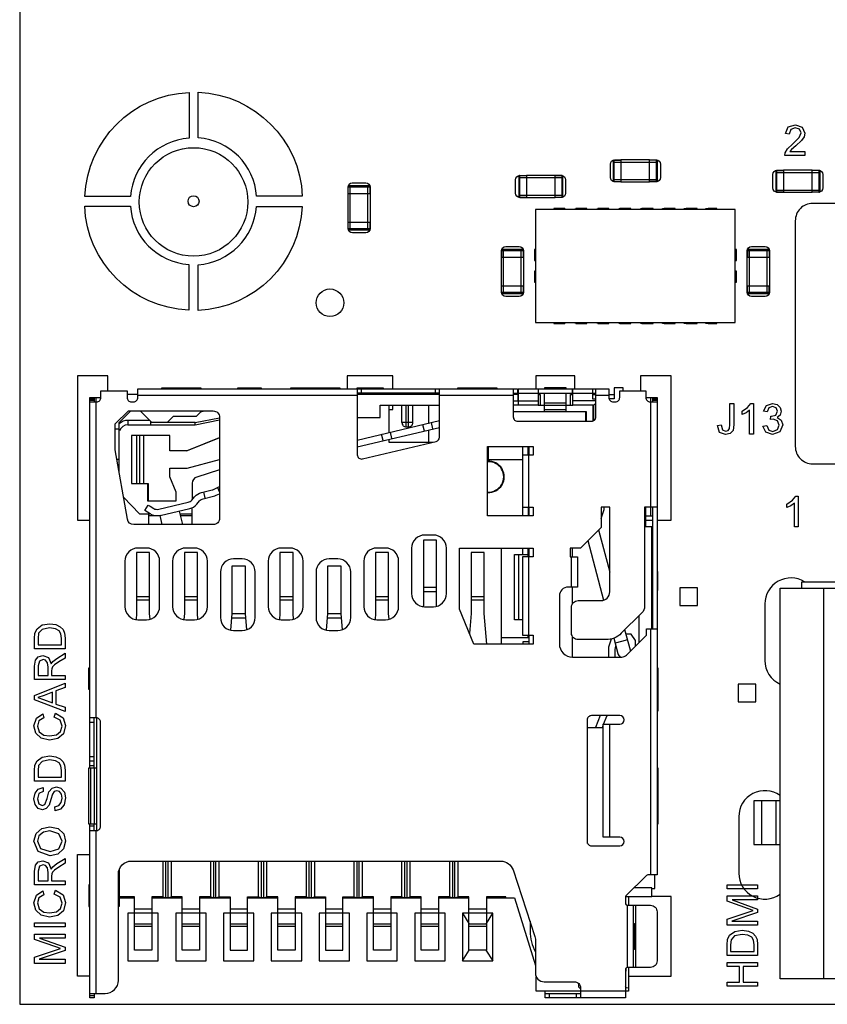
# Model space of a CAD drawing. Extents: x 11 to 146, y 7 to 201.
# Tile 18 of 27: x 37 to 55, y 113 to 136. Entities that reach past the tile are written whole.
import ezdxf

# ---------------------------------------------------------------- set-up
doc = ezdxf.new("R2010")
doc.units = 0
doc.layers.add('0_COMPONENTS', color=7, linetype='CONTINUOUS')

msp = doc.modelspace()

# ---------------------------------------------------------------- linework, layer by layer
at = {"layer": '0_COMPONENTS', "color": 8, "linetype": 'CONTINUOUS'}
for p, q in [((50.25, 132.363), (51.266, 132.363)), ((51.24, 132.409), (51.088, 132.409)), ((49.064, 132.051), (48.912, 132.051)), ((53.994, 132.123), (55.01, 132.123)), ((54.984, 132.171), (54.832, 132.171)), ((44.196, 130.8), (44.196, 131.816)), ((44.603, 130.8), (44.603, 131.816)), ((48.074, 132.003), (49.09, 132.003)), ((50.25, 131.957), (51.266, 131.957)), ((50.275, 131.911), (50.427, 131.911)), ((50.427, 131.906), (51.088, 131.906)), ((44.146, 131.638), (44.654, 131.638)), ((48.074, 131.597), (49.09, 131.597)), ((53.994, 131.717), (55.01, 131.717)), ((54.019, 131.668), (54.171, 131.668)), ((54.171, 131.666), (54.832, 131.666)), ((48.099, 131.548), (48.251, 131.548)), ((48.251, 131.546), (48.912, 131.546)), ((47.726, 129.334), (47.726, 130.35)), ((48.133, 129.334), (48.133, 130.35)), ((53.386, 129.334), (53.386, 130.35)), ((53.793, 129.334), (53.793, 130.35)), ((47.676, 130.172), (48.184, 130.172)), ((53.336, 130.172), (53.844, 130.172)), ((41.71, 127.16), (41.71, 127.14)), ((42.05, 127.14), (42.05, 127.16)), ((46.25, 127.04), (44.36, 127.04)), ((44.46, 127.04), (44.46, 127.14)), ((44.955, 127.04), (44.955, 127.01)), ((46.15, 127.14), (46.15, 127.04)), ((47.95, 127.04), (48.064, 127.04)), ((48.07, 126.76), (48.07, 127.14)), ((48.07, 127.04), (48.52, 127.04)), ((48.525, 127.04), (49.314, 127.04)), ((48.67, 126.61), (48.67, 127.04)), ((49.17, 126.61), (49.17, 127.04)), ((49.32, 127.04), (49.85, 127.04)), ((38.2, 126.911), (38.3, 126.911)), ((38.3, 126.869), (38.2, 126.869)), ((38.3, 126.94), (38.3, 126.84)), ((38.35, 119.56), (38.35, 126.94)), ((39.31, 127.01), (39.06, 127.01)), ((39.31, 126.99), (44.36, 126.99)), ((46.25, 127.01), (44.36, 127.01)), ((46.25, 126.99), (47.95, 126.99)), ((47.95, 126.86), (48.52, 126.86)), ((49.17, 126.81), (48.67, 126.81)), ((49.85, 126.86), (49.32, 126.86)), ((49.77, 127.01), (49.85, 127.01)), ((49.85, 126.805), (49.805, 126.76)), ((49.85, 126.99), (50.15, 126.99)), ((50.15, 127.01), (50.27, 127.01)), ((51.11, 126.94), (51.11, 124.21)), ((51.16, 126.84), (51.16, 126.94)), ((51.16, 126.911), (51.26, 126.911)), ((51.26, 126.869), (51.16, 126.869)), ((40.76, 126.61), (40.835, 126.63)), ((45.087, 126.76), (45.087, 126.131)), ((46.005, 126.347), (46.005, 126.76)), ((48.521, 126.76), (49.318, 126.76)), ((48.67, 126.66), (49.17, 126.66)), ((49.615, 126.61), (49.615, 126.39)), ((49.785, 126.396), (49.785, 126.76)), ((39.61, 126.31), (39.61, 126.38)), ((39.98, 126.36), (39.63, 126.36)), ((40.625, 126.36), (41.191, 126.473)), ((44.36, 125.959), (46.25, 126.405)), ((46.056, 126.36), (46.09, 126.214)), ((38.88, 126.21), (38.79, 126.21)), ((44.36, 125.804), (46.25, 126.251)), ((45.114, 126.137), (45.149, 125.991)), ((45.861, 126.314), (45.895, 126.168)), ((46.005, 125.91), (46.005, 126.193)), ((39.28, 126.06), (39.28, 124.96)), ((39.345, 126.06), (39.345, 124.96)), ((39.446, 124.96), (39.446, 126.06)), ((40.43, 125.71), (41.19, 126.015)), ((44.954, 125.945), (44.92, 126.091)), ((46.055, 125.898), (46.055, 125.91)), ((48.17, 125.61), (48.17, 125.81)), ((48.29, 125.61), (48.29, 125.81)), ((48.315, 125.61), (48.315, 125.81)), ((38.88, 125.51), (38.828, 125.51)), ((48.31, 124.41), (48.31, 125.61)), ((40.858, 124.617), (40.824, 124.763)), ((41.139, 124.863), (41.19, 124.758)), ((40.26, 124.322), (40.334, 124.01)), ((40.56, 124.01), (40.56, 124.399)), ((48.17, 124.21), (48.17, 124.41)), ((48.29, 124.41), (48.29, 124.21)), ((48.315, 124.21), (48.315, 124.41)), ((51, 123.96), (51, 124.41)), ((51.16, 121.61), (51.16, 124.41)), ((39.56, 124.01), (39.56, 124.26)), ((39.822, 124.21), (39.56, 124.21)), ((40.275, 124.26), (40.56, 124.26)), ((40.56, 124.21), (40.287, 124.21)), ((49.913, 123.889), (50.17, 122.917)), ((49.667, 123.643), (50.03, 122.269)), ((47.68, 121.26), (47.68, 123.47)), ((48.17, 123.32), (48.17, 123.47)), ((48.29, 123.27), (48.29, 123.47)), ((48.315, 123.27), (48.315, 123.47)), ((49.315, 123.27), (49.315, 123.47)), ((48.08, 121.82), (48.08, 123.32)), ((48.31, 121.46), (48.31, 123.27)), ((49.28, 123.27), (49.28, 122.57)), ((51.14, 122.93), (51.16, 122.93)), ((46.18, 122.558), (45.88, 122.558)), ((49.315, 122.192), (49.315, 122.57)), ((51.14, 122.49), (51.16, 122.49)), ((55.09, 122.544), (55.09, 113.544)), ((39.58, 122.346), (39.28, 122.346)), ((39.58, 122.269), (39.28, 122.269)), ((40.68, 122.346), (40.38, 122.346)), ((40.68, 122.269), (40.38, 122.269)), ((42.88, 122.346), (42.58, 122.346)), ((42.88, 122.269), (42.58, 122.269)), ((45.08, 122.346), (44.78, 122.346)), ((45.08, 122.269), (44.78, 122.269)), ((46.18, 122.459), (45.88, 122.459)), ((47.28, 122.346), (46.98, 122.346)), ((47.28, 122.269), (46.98, 122.269)), ((41.471, 121.864), (41.788, 121.864)), ((41.48, 121.96), (41.779, 121.96)), ((43.671, 121.864), (43.988, 121.864)), ((43.68, 121.96), (43.979, 121.96)), ((50.84, 121.91), (50.84, 121.29)), ((51.11, 121.61), (51.11, 115.94)), ((47.68, 121.41), (48.315, 121.41)), ((48.29, 121.41), (48.29, 121.46)), ((48.315, 121.26), (48.315, 121.46)), ((49.315, 120.96), (49.315, 121.427)), ((38.3, 118.41), (38.3, 119.56)), ((38.36, 119.56), (38.36, 116.96)), ((49.946, 119.61), (49.84, 119.336)), ((50.03, 119.41), (50.107, 119.61)), ((38.2, 119.46), (38.3, 119.46)), ((49.65, 119.336), (50.02, 119.336)), ((49.66, 116.667), (49.66, 119.336)), ((50.001, 119.336), (50.02, 119.384)), ((50.17, 116.81), (50.17, 119.41)), ((38.3, 118.659), (38.2, 118.659)), ((38.3, 118.559), (38.2, 118.559)), ((38.2, 118.46), (38.3, 118.46)), ((38.23, 117.11), (38.23, 118.41)), ((38.31, 117.11), (38.31, 118.41)), ((49.66, 118.017), (49.65, 118.017)), ((49.65, 117.517), (49.66, 117.517)), ((53.665, 117.644), (53.665, 116.644)), ((54.002, 116.644), (54.002, 117.644)), ((38.3, 117.06), (38.2, 117.06)), ((38.3, 116.96), (38.3, 117.11)), ((38.35, 113.21), (38.35, 116.96)), ((49.66, 116.84), (49.65, 116.84)), ((38.88, 115.423), (38.898, 115.41)), ((38.88, 115.41), (39.23, 115.41)), ((39.203, 115.41), (39.23, 115.419)), ((39.63, 115.419), (39.656, 115.41)), ((39.63, 115.41), (40.33, 115.41)), ((40.303, 115.41), (40.33, 115.419)), ((40.73, 115.419), (40.756, 115.41)), ((40.73, 115.41), (41.43, 115.41)), ((41.403, 115.41), (41.43, 115.419)), ((41.83, 115.419), (41.856, 115.41)), ((41.83, 115.41), (42.53, 115.41)), ((42.503, 115.41), (42.53, 115.419)), ((42.93, 115.419), (42.956, 115.41)), ((42.93, 115.41), (43.63, 115.41)), ((43.603, 115.41), (43.63, 115.419)), ((44.03, 115.419), (44.056, 115.41)), ((44.03, 115.41), (44.73, 115.41)), ((44.703, 115.41), (44.73, 115.419)), ((45.13, 115.419), (45.156, 115.41)), ((45.13, 115.41), (45.83, 115.41)), ((45.803, 115.41), (45.83, 115.419)), ((46.23, 115.419), (46.256, 115.41)), ((46.23, 115.41), (46.93, 115.41)), ((46.903, 115.41), (46.93, 115.419)), ((47.33, 115.419), (47.356, 115.41)), ((47.78, 115.432), (47.71, 115.41)), ((50.534, 115.44), (51.14, 115.44)), ((50.57, 115.241), (50.57, 113.809)), ((50.6, 115.44), (50.6, 115.24)), ((50.72, 113.81), (50.72, 115.24)), ((50.77, 113.81), (50.77, 115.24)), ((39.63, 115.153), (39.23, 115.153)), ((39.23, 115.066), (39.63, 115.066)), ((40.73, 115.153), (40.33, 115.153)), ((40.33, 115.066), (40.73, 115.066)), ((41.83, 115.153), (41.43, 115.153)), ((41.43, 115.066), (41.83, 115.066)), ((42.93, 115.153), (42.53, 115.153)), ((42.53, 115.066), (42.93, 115.066)), ((44.03, 115.153), (43.63, 115.153)), ((43.63, 115.066), (44.03, 115.066)), ((45.13, 115.153), (44.73, 115.153)), ((44.73, 115.066), (45.13, 115.066)), ((46.23, 115.153), (45.83, 115.153)), ((45.83, 115.066), (46.23, 115.066)), ((47.33, 115.153), (46.93, 115.153)), ((46.93, 115.066), (47.33, 115.066)), ((39.63, 114.804), (39.23, 114.804)), ((40.73, 114.804), (40.33, 114.804)), ((41.83, 114.804), (41.43, 114.804)), ((42.93, 114.804), (42.53, 114.804)), ((44.03, 114.804), (43.63, 114.804)), ((45.13, 114.804), (44.73, 114.804)), ((46.23, 114.804), (45.83, 114.804)), ((47.33, 114.804), (46.93, 114.804)), ((39.23, 114.76), (39.63, 114.76)), ((40.33, 114.76), (40.73, 114.76)), ((41.43, 114.76), (41.83, 114.76)), ((42.53, 114.76), (42.93, 114.76)), ((43.63, 114.76), (44.03, 114.76)), ((44.73, 114.76), (45.13, 114.76)), ((45.83, 114.76), (46.23, 114.76)), ((46.93, 114.76), (47.33, 114.76)), ((48.68, 113.21), (49.5, 113.21)), ((48.78, 113.11), (48.78, 113.21)), ((49.4, 113.21), (49.4, 113.11)), ((50.549, 113.347), (50.6, 113.341)), ((38.2, 113.16), (38.3, 113.16))]:
    msp.add_line(p, q, dxfattribs=at)
at = {"layer": '0_COMPONENTS', "color": 51, "linetype": 'CONTINUOUS'}
for p, q in [((49.385, 131.27), (49.385, 131.295)), ((49.885, 131.27), (49.885, 131.295)), ((49.385, 128.645), (49.385, 128.67)), ((49.885, 128.645), (49.885, 128.67))]:
    msp.add_line(p, q, dxfattribs=at)
at = {"layer": '0_COMPONENTS', "color": 4, "linetype": 'CONTINUOUS'}
for p, q in [((45.18, 127.01), (45.18, 127.04)), ((51, 124.11), (51.16, 124.11)), ((47.33, 114.824), (47.48, 115.06)), ((46.78, 113.96), (46.936, 114.206))]:
    msp.add_line(p, q, dxfattribs=at)
at = {"layer": '0_COMPONENTS', "color": 8, "linetype": 'CONTINUOUS'}
for points in [[(121.59, 112.96), (121.59, 166.96), (36.59, 166.96), (36.59, 112.96)], [(53.06, 131.27), (48.46, 131.27), (48.46, 128.67), (53.06, 128.67)], [(47.36, 125.81), (48.41, 125.81), (48.41, 125.61), (48.16, 125.61), (48.16, 124.41), (48.41, 124.41), (48.41, 124.21), (47.36, 124.21)], [(46.71, 123.47), (48.41, 123.47), (48.41, 123.27), (48.16, 123.27), (48.16, 121.46), (48.41, 121.46), (48.41, 121.26), (47.043, 121.26), (46.71, 122.06)], [(52.193, 122.553), (51.786, 122.553), (51.786, 122.147), (52.193, 122.147)], [(53.533, 120.333), (53.126, 120.333), (53.126, 119.927), (53.533, 119.927)]]:
    msp.add_lwpolyline(points, close=True, dxfattribs=at)
at = {"layer": '0_COMPONENTS', "color": 51, "linetype": 'CONTINUOUS'}
for points in [[(40.486, 132.913, 0.373106), (39.142, 131.57), (38.091, 131.57, -0.390284), (40.486, 133.965)], [(42.043, 131.574, 0.373106), (40.7, 132.917), (40.7, 133.969, -0.390284), (43.094, 131.574)], [(39.136, 131.346, 0.373106), (40.48, 130.003), (40.48, 128.951, -0.390284), (38.085, 131.346)], [(40.694, 129.997, 0.373106), (42.037, 131.34), (43.088, 131.34, -0.390284), (40.694, 128.945)]]:
    msp.add_lwpolyline(points, format="xyb", close=True, dxfattribs=at)
for points in [[(54.28, 133.172), (54.442, 133.223), (54.6, 133.168), (54.659, 133.027), (54.642, 132.947), (54.587, 132.861), (54.455, 132.738), (54.353, 132.649), (54.315, 132.602), (54.659, 132.602), (54.659, 132.517), (54.2, 132.517), (54.208, 132.576), (54.263, 132.67), (54.374, 132.776), (54.532, 132.93), (54.574, 133.032), (54.536, 133.117), (54.438, 133.151), (54.336, 133.113), (54.297, 133.006), (54.212, 133.019)], [(52.833, 126.165), (52.892, 126.182), (52.926, 126.224), (52.935, 126.314), (52.935, 126.799), (53.028, 126.799), (53.028, 126.318), (53.007, 126.182), (52.943, 126.11), (52.837, 126.084), (52.696, 126.135), (52.65, 126.293), (52.735, 126.305), (52.765, 126.195)], [(53.309, 126.586), (53.216, 126.544), (53.216, 126.624), (53.343, 126.71), (53.42, 126.803), (53.475, 126.803), (53.475, 126.097), (53.39, 126.097), (53.39, 126.646)], [(53.777, 126.756), (53.913, 126.803), (54.02, 126.778), (54.092, 126.71), (54.118, 126.62), (54.092, 126.535), (54.02, 126.475), (54.118, 126.416), (54.156, 126.305), (54.088, 126.148), (53.918, 126.084), (53.765, 126.139), (53.696, 126.28), (53.782, 126.293), (53.833, 126.186), (53.922, 126.156), (54.028, 126.199), (54.071, 126.301), (54.033, 126.399), (53.931, 126.437), (53.867, 126.429), (53.879, 126.505), (53.892, 126.505), (53.99, 126.531), (54.033, 126.62), (53.999, 126.701), (53.918, 126.731), (53.833, 126.701), (53.79, 126.607), (53.705, 126.62)], [(54.34, 124.446), (54.246, 124.404), (54.246, 124.484), (54.374, 124.57), (54.45, 124.663), (54.506, 124.663), (54.506, 123.957), (54.421, 123.957), (54.421, 124.506)], [(36.99, 121.613), (37.109, 121.698), (37.28, 121.724), (37.42, 121.707), (37.522, 121.656), (37.586, 121.592), (37.62, 121.511), (37.633, 121.396), (37.633, 121.145), (36.931, 121.145), (36.931, 121.388), (36.939, 121.511)], [(37.275, 121.63), (37.105, 121.596), (37.024, 121.507), (37.011, 121.388), (37.011, 121.239), (37.552, 121.239), (37.552, 121.388), (37.539, 121.498), (37.501, 121.562), (37.411, 121.613)], [(37.633, 120.937), (37.488, 120.847), (37.39, 120.779), (37.343, 120.732), (37.326, 120.69), (37.322, 120.639), (37.322, 120.532), (37.633, 120.532), (37.633, 120.439), (36.931, 120.439), (36.931, 120.749), (36.952, 120.89), (37.016, 120.966), (37.122, 120.996), (37.25, 120.949), (37.314, 120.8), (37.352, 120.856), (37.441, 120.928), (37.633, 121.047)], [(37.126, 120.903), (37.045, 120.868), (37.011, 120.754), (37.011, 120.532), (37.241, 120.532), (37.241, 120.728), (37.228, 120.83), (37.186, 120.885)], [(37.633, 120.256), (37.42, 120.179), (37.42, 119.877), (37.633, 119.805), (37.633, 119.707), (36.931, 119.975), (36.931, 120.073), (37.633, 120.354)], [(37.152, 120.073), (37.003, 120.026), (37.139, 119.979), (37.343, 119.907), (37.343, 120.149)], [(37.143, 119.558), (37.033, 119.49), (36.999, 119.371), (37.037, 119.239), (37.143, 119.162), (37.275, 119.141), (37.433, 119.166), (37.531, 119.247), (37.565, 119.366), (37.522, 119.502), (37.386, 119.575), (37.411, 119.668), (37.586, 119.562), (37.646, 119.379), (37.599, 119.192), (37.467, 119.085), (37.275, 119.047), (37.084, 119.09), (36.96, 119.209), (36.918, 119.375), (36.973, 119.554), (37.122, 119.651)], [(36.99, 118.571), (37.109, 118.656), (37.28, 118.681), (37.42, 118.664), (37.522, 118.613), (37.586, 118.549), (37.62, 118.468), (37.633, 118.354), (37.633, 118.102), (36.931, 118.102), (36.931, 118.345), (36.939, 118.468)], [(37.275, 118.588), (37.105, 118.554), (37.024, 118.464), (37.011, 118.345), (37.011, 118.196), (37.552, 118.196), (37.552, 118.345), (37.539, 118.456), (37.501, 118.519), (37.411, 118.571)], [(37.445, 117.877), (37.386, 117.86), (37.343, 117.8), (37.309, 117.677), (37.267, 117.545), (37.199, 117.468), (37.114, 117.443), (37.011, 117.473), (36.943, 117.562), (36.918, 117.69), (36.943, 117.826), (37.016, 117.919), (37.126, 117.954), (37.131, 117.86), (37.033, 117.813), (36.999, 117.694), (37.028, 117.575), (37.105, 117.536), (37.169, 117.562), (37.22, 117.698), (37.263, 117.851), (37.335, 117.941), (37.437, 117.971), (37.539, 117.941), (37.62, 117.847), (37.646, 117.715), (37.616, 117.553), (37.531, 117.456), (37.403, 117.417), (37.399, 117.507), (37.488, 117.536), (37.543, 117.605), (37.565, 117.707), (37.548, 117.8), (37.505, 117.86)], [(36.965, 116.894), (37.097, 117.009), (37.284, 117.051), (37.475, 117.009), (37.603, 116.885), (37.646, 116.719), (37.599, 116.541), (37.467, 116.422), (37.292, 116.383), (37.016, 116.477), (36.918, 116.719)], [(37.292, 116.477), (37.492, 116.545), (37.565, 116.715), (37.492, 116.89), (37.284, 116.958), (37.135, 116.928), (37.033, 116.843), (36.999, 116.719), (37.067, 116.549)], [(37.633, 116.209), (37.488, 116.119), (37.39, 116.051), (37.343, 116.005), (37.326, 115.962), (37.322, 115.911), (37.322, 115.805), (37.633, 115.805), (37.633, 115.711), (36.931, 115.711), (36.931, 116.022), (36.952, 116.162), (37.016, 116.239), (37.122, 116.268), (37.25, 116.222), (37.314, 116.073), (37.352, 116.128), (37.441, 116.2), (37.633, 116.319)], [(37.126, 116.175), (37.045, 116.141), (37.011, 116.026), (37.011, 115.805), (37.241, 115.805), (37.241, 116), (37.228, 116.102), (37.186, 116.158)], [(52.871, 115.712), (53.573, 115.712), (53.573, 115.618), (52.871, 115.618)], [(37.143, 115.481), (37.033, 115.413), (36.999, 115.294), (37.037, 115.162), (37.143, 115.085), (37.275, 115.064), (37.433, 115.09), (37.531, 115.17), (37.565, 115.29), (37.522, 115.426), (37.386, 115.498), (37.411, 115.592), (37.586, 115.485), (37.646, 115.302), (37.599, 115.115), (37.467, 115.009), (37.275, 114.97), (37.084, 115.013), (36.96, 115.132), (36.918, 115.298), (36.973, 115.477), (37.122, 115.575)], [(52.871, 114.924), (53.471, 115.124), (53.36, 115.163), (52.871, 115.333), (52.871, 115.456), (53.573, 115.456), (53.573, 115.363), (52.985, 115.363), (53.573, 115.154), (53.573, 115.078), (52.977, 114.873), (53.573, 114.873), (53.573, 114.78), (52.871, 114.78)], [(36.931, 114.834), (37.633, 114.834), (37.633, 114.741), (36.931, 114.741)], [(36.931, 114.047), (37.531, 114.247), (37.42, 114.285), (36.931, 114.456), (36.931, 114.579), (37.633, 114.579), (37.633, 114.485), (37.045, 114.485), (37.633, 114.277), (37.633, 114.2), (37.037, 113.996), (37.633, 113.996), (37.633, 113.902), (36.931, 113.902)], [(52.93, 114.554), (53.049, 114.639), (53.22, 114.665), (53.36, 114.648), (53.462, 114.597), (53.526, 114.533), (53.56, 114.452), (53.573, 114.337), (53.573, 114.086), (52.871, 114.086), (52.871, 114.329), (52.879, 114.452)], [(53.045, 114.537), (52.964, 114.448), (52.951, 114.329), (52.951, 114.18), (53.492, 114.18), (53.492, 114.329), (53.479, 114.439), (53.441, 114.503), (53.351, 114.554), (53.215, 114.571)], [(52.871, 113.924), (53.573, 113.924), (53.573, 113.831), (53.241, 113.831), (53.241, 113.473), (53.573, 113.473), (53.573, 113.38), (52.871, 113.38), (52.871, 113.473), (53.16, 113.473), (53.16, 113.831), (52.871, 113.831)]]:
    msp.add_lwpolyline(points, close=True, dxfattribs=at)
for points in [[(51.088, 132.414), (51.235, 132.414, -0.413456), (51.335, 132.314), (51.335, 132.006, -0.413758), (51.235, 131.906), (51.088, 131.906), (51.088, 132.414), (50.427, 132.414), (50.427, 131.906), (50.284, 131.906, -0.413592), (50.184, 132.006), (50.184, 132.314, -0.413723), (50.284, 132.414), (50.427, 132.414)], [(48.912, 132.054), (49.055, 132.054, -0.413592), (49.155, 131.954), (49.155, 131.646, -0.413723), (49.055, 131.546), (48.912, 131.546), (48.912, 132.054), (48.251, 132.054), (48.251, 131.546), (48.104, 131.546, -0.413456), (48.004, 131.646), (48.004, 131.954, -0.413758), (48.104, 132.054), (48.251, 132.054)], [(54.832, 132.174), (54.975, 132.174, -0.413592), (55.075, 132.074), (55.075, 131.766, -0.413723), (54.975, 131.666), (54.832, 131.666), (54.832, 132.174), (54.171, 132.174), (54.171, 131.666), (54.024, 131.666, -0.413456), (53.924, 131.766), (53.924, 132.074, -0.413758), (54.024, 132.174), (54.171, 132.174)], [(44.146, 130.978), (44.654, 130.978), (44.654, 130.834, -0.413592), (44.554, 130.734), (44.246, 130.734, -0.413723), (44.146, 130.834), (44.146, 131.786, -0.413456), (44.245, 131.885), (44.554, 131.885, -0.413758), (44.654, 131.785), (44.654, 130.978)], [(47.676, 129.512), (48.184, 129.512), (48.184, 129.364, -0.413456), (48.084, 129.264), (47.775, 129.264, -0.413758), (47.676, 129.364), (47.676, 130.316, -0.413592), (47.775, 130.415), (48.084, 130.415, -0.413723), (48.184, 130.316), (48.184, 129.512)], [(53.336, 129.512), (53.844, 129.512), (53.844, 129.364, -0.413456), (53.744, 129.264), (53.435, 129.264, -0.413758), (53.336, 129.364), (53.336, 130.316, -0.413592), (53.435, 130.415), (53.744, 130.415, -0.413723), (53.844, 130.316), (53.844, 129.512)], [(54.653, 122.694, 0.586087), (53.74, 122.182), (53.74, 120.882, 0.293233), (54.089, 120.337)], [(54.09, 117.77, 0.610965), (53.14, 117.282), (53.14, 115.982, 0.610965), (54.09, 115.495)]]:
    msp.add_lwpolyline(points, format="xyb", dxfattribs=at)
at = {"layer": '0_COMPONENTS', "color": 8, "linetype": 'CONTINUOUS'}
for points in [[(50.275, 132.409, 0.414214), (50.25, 132.383), (50.25, 131.936, 0.414214), (50.275, 131.911), (50.275, 132.409), (50.427, 132.409)], [(51.24, 131.911, 0.414214), (51.266, 131.936), (51.266, 132.383, 0.414214), (51.24, 132.409), (51.24, 131.911), (51.088, 131.911)], [(48.099, 132.051, 0.414214), (48.074, 132.026), (48.074, 131.574, 0.414214), (48.099, 131.548), (48.099, 132.051), (48.251, 132.051)], [(49.064, 131.548, 0.414214), (49.09, 131.574), (49.09, 132.026, 0.414214), (49.064, 132.051), (49.064, 131.548), (48.912, 131.548)], [(54.019, 132.171, 0.414214), (53.994, 132.146), (53.994, 131.694, 0.414214), (54.019, 131.668), (54.019, 132.171), (54.171, 132.171)], [(54.984, 131.668, 0.414214), (55.01, 131.694), (55.01, 132.146, 0.414214), (54.984, 132.171), (54.984, 131.668), (54.832, 131.668)], [(44.648, 131.791, 0.414214), (44.623, 131.816), (44.176, 131.816, 0.414214), (44.151, 131.791)], [(56.74, 130.31), (56.74, 131.41), (54.84, 131.41, 0.414214), (54.44, 131.01), (54.44, 125.81, 0.414214), (54.84, 125.41), (56.74, 125.41), (56.74, 126.53)], [(44.151, 130.825, 0.414214), (44.176, 130.8), (44.623, 130.8, 0.414214), (44.648, 130.825)], [(48.178, 130.325, 0.414214), (48.153, 130.35), (47.706, 130.35, 0.414214), (47.681, 130.325), (47.681, 130.172)], [(53.838, 130.325, 0.414214), (53.813, 130.35), (53.366, 130.35, 0.414214), (53.341, 130.325), (53.341, 130.172)], [(47.681, 129.359, 0.414214), (47.706, 129.334), (48.153, 129.334, 0.414214), (48.178, 129.359)], [(53.341, 129.359, 0.414214), (53.366, 129.334), (53.813, 129.334, 0.414214), (53.838, 129.359), (53.838, 129.512)], [(38.2, 126.84), (38.36, 126.84, 0.414214), (38.46, 126.94), (38.46, 127.09), (39.06, 127.09), (39.06, 126.94, 0.414214), (39.16, 126.84), (39.21, 126.84, 0.414214), (39.31, 126.94), (39.31, 127.14), (48.05, 127.14), (48.05, 127.04)], [(44.36, 127.14), (44.36, 125.62, 0.484496), (44.483, 125.523), (46.173, 125.926, 0.347259), (46.25, 126.023), (46.25, 127.14)], [(47.95, 127.14), (47.95, 126.49, 0.414214), (48.05, 126.39), (49.75, 126.39, 0.414214), (49.85, 126.49), (49.85, 127.14)], [(48.064, 127.01), (48.064, 127.14), (50.15, 127.14), (50.15, 126.94, 0.414214), (50.25, 126.84), (50.3, 126.84, 0.414214), (50.4, 126.94), (50.4, 127.09), (51, 127.09), (51, 126.94, 0.414214), (51.1, 126.84), (51.26, 126.84)], [(38.2, 118.41), (38.2, 126.94), (38.45, 126.94, -0.016717), (38.46, 126.94)], [(51, 126.94, -0.016717), (51.01, 126.94), (51.26, 126.94), (51.26, 115.94), (51.05, 115.94, 0.198912), (51.015, 115.925), (50.544, 115.455, 0.198912), (50.53, 115.419), (50.53, 115.29, 0.414214), (50.58, 115.24), (51.11, 115.24, -0.414214), (51.26, 115.09), (51.26, 113.96, -0.414214), (51.11, 113.81), (50.58, 113.81, 0.414214), (50.53, 113.76), (50.53, 113.11), (48.68, 113.11), (48.68, 113.26)], [(45.387, 126.36, 0.414214), (45.487, 126.26), (45.487, 126.76)], [(45.537, 126.26, 0.414214), (45.637, 126.36), (45.637, 126.76)], [(41.19, 125.274), (40.664, 125.107, 0.326536), (40.56, 124.964), (40.56, 124.587)], [(39.822, 124.218, -0.198912), (39.596, 124.255), (39.468, 124.334), (39.546, 124.46), (39.589, 124.435), (39.675, 124.383, 0.198912), (39.788, 124.364), (40.469, 124.525, 0.162278), (40.55, 124.575), (40.614, 124.652, -0.162278), (40.775, 124.752), (41.019, 124.809, 0.053846), (41.049, 124.82), (41.19, 124.887)], [(39.872, 124.01), (39.822, 124.218), (40.504, 124.379, 0.162278), (40.665, 124.479), (40.729, 124.556, -0.162278), (40.81, 124.606), (41.053, 124.663, 0.053846), (41.114, 124.685), (41.19, 124.721)], [(51.26, 124.41), (50.97, 124.41), (50.97, 122.123, -0.198912), (50.911, 121.981), (50.436, 121.506, -0.198912), (50.082, 121.36), (49.44, 121.36, -0.414214), (49.29, 121.51), (49.29, 122.11, -0.414214), (49.44, 122.26), (49.97, 122.26, 0.414214), (50.17, 122.46), (50.17, 124.41), (49.97, 124.41), (49.97, 123.946), (49.494, 123.47), (49.26, 123.47), (49.26, 123.27), (49.43, 123.27), (49.43, 122.57), (49.21, 122.57, 0.414214), (49.01, 122.37), (49.01, 121.26, 0.414214), (49.31, 120.96), (50.447, 120.96, 0.198912), (50.553, 121.004), (51.015, 121.465), (51.015, 121.61), (51.26, 121.61)], [(50.999, 124.21, 0.01679), (51.01, 124.21), (51.16, 124.21)], [(50.648, 121.099, 0.035105), (50.644, 121.119), (50.52, 121.59)], [(50.262, 121.394), (50.354, 121.043, 0.172013), (50.411, 120.96)], [(50.309, 121.214, 0.12964), (50.29, 121.14), (50.29, 120.96)], [(38.2, 116.96), (38.35, 116.96, 0.414214), (38.45, 117.06), (38.45, 119.46, 0.414214), (38.35, 119.56), (38.2, 119.56)], [(38.2, 113.21), (38.56, 113.21, 0.414214), (38.86, 113.51), (38.86, 115.96, -0.414214), (39.16, 116.26), (47.66, 116.26, -0.323628), (47.944, 116.054), (48.449, 114.524, -0.079878), (48.46, 114.461), (48.46, 113.68, 0.414214), (48.66, 113.48), (49.35, 113.48, -0.414214), (49.5, 113.33), (49.5, 113.11)], [(48.335, 114.872), (48.335, 114.649, 0.126798), (48.459, 114.166)]]:
    msp.add_lwpolyline(points, format="xyb", dxfattribs=at)
for points in [[(44.151, 131.638), (44.151, 131.791), (44.648, 131.791), (44.648, 131.638)], [(49.135, 131.295), (49.134, 131.27), (49.134, 131.295), (48.885, 131.295), (48.885, 131.27)], [(49.642, 131.27), (49.642, 131.295), (49.388, 131.295), (49.388, 131.27)], [(50.15, 131.27), (50.15, 131.295), (49.896, 131.295), (49.896, 131.27)], [(50.658, 131.27), (50.658, 131.295), (50.404, 131.295), (50.404, 131.27)], [(51.166, 131.27), (51.166, 131.295), (50.912, 131.295), (50.912, 131.27)], [(51.674, 131.27), (51.674, 131.295), (51.42, 131.295), (51.42, 131.27)], [(52.182, 131.27), (52.182, 131.295), (51.928, 131.295), (51.928, 131.27)], [(52.635, 131.27), (52.635, 131.295), (52.436, 131.295), (52.436, 131.27)], [(44.648, 130.978), (44.648, 130.825), (44.151, 130.825), (44.151, 130.978)], [(47.681, 130.325), (48.178, 130.325), (48.178, 130.172)], [(48.46, 130.345), (48.435, 130.345), (48.435, 130.095), (48.46, 130.095)], [(53.06, 130.095), (53.085, 130.095), (53.085, 130.345), (53.06, 130.345)], [(53.341, 130.325), (53.838, 130.325), (53.838, 130.172)], [(48.46, 129.845), (48.435, 129.845), (48.435, 129.595), (48.46, 129.595)], [(53.06, 129.595), (53.085, 129.595), (53.085, 129.845), (53.06, 129.845)], [(48.178, 129.512), (48.178, 129.359), (47.681, 129.359), (47.681, 129.512)], [(53.838, 129.359), (53.341, 129.359), (53.341, 129.512)], [(48.885, 128.67), (48.885, 128.645), (49.134, 128.645), (49.134, 128.67), (49.135, 128.645)], [(49.388, 128.67), (49.388, 128.645), (49.642, 128.645), (49.642, 128.67)], [(49.896, 128.67), (49.896, 128.645), (50.15, 128.645), (50.15, 128.67)], [(50.404, 128.645), (50.658, 128.645), (50.658, 128.67)], [(50.912, 128.645), (51.166, 128.645), (51.166, 128.67)], [(51.42, 128.645), (51.674, 128.645), (51.674, 128.67)], [(51.928, 128.645), (52.182, 128.645), (52.182, 128.67)], [(52.436, 128.645), (52.635, 128.645), (52.635, 128.67)], [(39.86, 127.14), (39.86, 127.16), (40.76, 127.16), (40.76, 127.14)], [(41.61, 127.14), (41.61, 127.16), (42.15, 127.16), (42.15, 127.14)], [(42.83, 127.14), (42.83, 127.16), (43.955, 127.16), (43.955, 127.14)], [(44.355, 127.14), (44.355, 127.16), (44.955, 127.16), (44.955, 127.14)], [(46.67, 127.14), (46.67, 127.16), (47.57, 127.16), (47.57, 127.14)], [(48.52, 127.14), (48.52, 126.76), (47.95, 126.76)], [(48.525, 127.14), (48.525, 127.01), (48.57, 127.01), (48.57, 126.76)], [(49.17, 127.14), (49.17, 127.16), (48.67, 127.16), (48.67, 127.14)], [(49.27, 126.76), (49.27, 126.86), (49.27, 127.01), (49.314, 127.01), (49.314, 127.14)], [(49.805, 126.407), (49.805, 126.76), (49.32, 126.76), (49.32, 127.14)], [(49.77, 127.14), (49.77, 126.91), (49.85, 126.91)], [(50.48, 127.09), (50.48, 127.16), (50.27, 127.16), (50.27, 126.91), (50.154, 126.91)], [(48.062, 126.86), (48.062, 127.01), (47.95, 127.01)], [(38.88, 125.214), (38.88, 126.36), (39.15, 126.63)], [(39.36, 126.63), (39.63, 126.36), (39.61, 126.36)], [(40.63, 126.31), (40.625, 126.36), (39.98, 126.36), (40.13, 126.51), (40.66, 126.51), (40.76, 126.61), (40.76, 126.63)], [(44.36, 126.48), (44.887, 126.48), (44.887, 126.76), (46.25, 126.76)], [(45.637, 126.36), (45.387, 126.36), (45.387, 126.76)], [(45.487, 126.26), (45.537, 126.26), (45.537, 126.76)], [(49.635, 126.39), (49.635, 126.61), (47.95, 126.61)], [(39.58, 126.41), (39.08, 126.41), (39.08, 126.31), (40.63, 126.31), (41.19, 126.422)], [(41.19, 126.01), (40.443, 125.71), (40.044, 125.71), (40.044, 126.06), (39.165, 126.06), (39.165, 124.96), (39.546, 124.96), (39.546, 124.56)], [(45.087, 125.976), (45.087, 125.91), (46.107, 125.91)], [(47.37, 125.81), (47.37, 125.51), (48.16, 125.51)], [(39.533, 124.96), (39.533, 124.56), (40.194, 124.56), (40.194, 124.76), (40.044, 125.11), (40.044, 125.31), (40.443, 125.31), (41.19, 125.51)], [(38.979, 124.646), (39.345, 124.26), (39.588, 124.26)], [(49.97, 124.15), (50.04, 124.36), (50.04, 124.41)], [(51.14, 121.61), (51.14, 123.96), (50.986, 123.96), (50.986, 124.41)], [(46.181, 122.129), (46.18, 122.15), (46.18, 123.65), (45.88, 123.65), (45.88, 122.15), (45.878, 122.122)], [(39.59, 121.831), (39.58, 121.96), (39.58, 123.37), (39.28, 123.37), (39.28, 121.96), (39.268, 121.823)], [(40.69, 121.831), (40.68, 121.96), (40.68, 123.37), (40.38, 123.37), (40.38, 121.96), (40.368, 121.823)], [(42.89, 121.831), (42.88, 121.96), (42.88, 123.37), (42.58, 123.37), (42.58, 121.96), (42.568, 121.823)], [(45.09, 121.831), (45.08, 121.96), (45.08, 123.37), (44.78, 123.37), (44.78, 121.96), (44.768, 121.823)], [(47.339, 121.26), (47.28, 121.96), (47.28, 123.37), (46.98, 123.37), (46.98, 121.96), (46.941, 121.504)], [(48.16, 121.82), (47.98, 121.82), (47.98, 123.32), (48.315, 123.32)], [(41.447, 121.577), (41.48, 121.96), (41.48, 123.06), (41.78, 123.06), (41.78, 121.96), (41.811, 121.588)], [(43.647, 121.577), (43.68, 121.96), (43.68, 123.06), (43.98, 123.06), (43.98, 121.96), (44.011, 121.588)], [(51.26, 122.49), (51.28, 122.49), (51.28, 122.93), (51.26, 122.93)], [(67.09, 122.544), (69.09, 122.544), (69.09, 113.544), (54.09, 113.544), (54.09, 122.544), (56.09, 122.544)], [(54.59, 122.544), (54.59, 122.694), (57.14, 122.694), (57.215, 122.544), (57.215, 122.194), (57.465, 122.194), (57.465, 122.544), (57.54, 122.694), (57.64, 122.694), (57.715, 122.544), (57.715, 122.194), (57.79, 122.194)], [(50.201, 121.375), (50.14, 121.19), (50.14, 120.96)], [(50.582, 121.355), (50.438, 121.314), (50.292, 121.279)], [(50.76, 121.21), (50.76, 121.34), (50.66, 121.49), (50.546, 121.49)], [(48.315, 121.31), (48.17, 121.31), (48.17, 121.26)], [(38.2, 120.21), (38.18, 120.21), (38.18, 120.71), (38.2, 120.71)], [(51.26, 120.71), (51.28, 120.71), (51.28, 119.71), (51.26, 119.71)], [(38.36, 117.11), (38.18, 117.11), (38.18, 118.41), (38.36, 118.41)], [(51.26, 118.41), (51.28, 118.41), (51.28, 117.11), (51.26, 117.11)], [(54.09, 117.644), (53.49, 117.644), (53.49, 116.644), (54.09, 116.644)], [(38.3, 113.21), (38.3, 113.11), (38.2, 113.11), (38.2, 117.11)], [(39.88, 116.26), (39.88, 115.432), (39.955, 115.423), (39.955, 116.26)], [(39.955, 115.423), (40.005, 115.423), (40.005, 116.26)], [(40.005, 115.423), (40.08, 115.432), (40.08, 116.26)], [(40.98, 116.26), (40.98, 115.432), (41.055, 115.423), (41.055, 116.26)], [(41.055, 115.423), (41.105, 115.423), (41.105, 116.26)], [(41.105, 115.423), (41.18, 115.432), (41.18, 116.26)], [(42.08, 116.26), (42.08, 115.432), (42.155, 115.423), (42.155, 116.26)], [(42.155, 115.423), (42.205, 115.423), (42.205, 116.26)], [(42.205, 115.423), (42.28, 115.432), (42.28, 116.26)], [(43.18, 116.26), (43.18, 115.432), (43.255, 115.423), (43.255, 116.26)], [(43.255, 115.423), (43.305, 115.423), (43.305, 116.26)], [(43.305, 115.423), (43.38, 115.432), (43.38, 116.26)], [(44.28, 116.26), (44.28, 115.432), (44.355, 115.423), (44.355, 116.26)], [(44.355, 115.423), (44.405, 115.423), (44.405, 116.26)], [(44.405, 115.423), (44.48, 115.432), (44.48, 116.26)], [(45.38, 116.26), (45.38, 115.432), (45.455, 115.423), (45.455, 116.26)], [(45.455, 115.423), (45.505, 115.423), (45.505, 116.26)], [(45.505, 115.423), (45.58, 115.432), (45.58, 116.26)], [(46.48, 116.26), (46.48, 115.432), (46.555, 115.423), (46.555, 116.26)], [(46.555, 115.423), (46.605, 115.423), (46.605, 116.26)], [(46.605, 115.423), (46.68, 115.432), (46.68, 116.26)], [(38.88, 116.067), (38.88, 115.21), (38.86, 115.21)], [(51.14, 115.63), (51.21, 115.63), (51.21, 115.94)], [(38.2, 115.71), (38.18, 115.71), (38.18, 115.21), (38.2, 115.21)], [(50.6, 113.61), (51.58, 113.61), (51.58, 115.44), (51.14, 115.44), (51.14, 115.64), (50.73, 115.64)], [(39.88, 115.432), (39.63, 115.432), (39.63, 114.21), (39.23, 114.21), (39.23, 115.432), (38.88, 115.432)], [(40.98, 115.432), (40.73, 115.432), (40.73, 114.21), (40.33, 114.21), (40.33, 115.432), (40.08, 115.432)], [(41.18, 115.432), (41.43, 115.432), (41.43, 114.21), (41.83, 114.21), (41.83, 115.432), (42.08, 115.432)], [(43.18, 115.432), (42.93, 115.432), (42.93, 114.21), (42.53, 114.21), (42.53, 115.432), (42.28, 115.432)], [(43.38, 115.432), (43.63, 115.432), (43.63, 114.21), (44.03, 114.21), (44.03, 115.432), (44.28, 115.432)], [(45.38, 115.432), (45.13, 115.432), (45.13, 114.21), (44.73, 114.21), (44.73, 115.432), (44.48, 115.432)], [(46.48, 115.432), (46.23, 115.432), (46.23, 114.21), (45.83, 114.21), (45.83, 115.432), (45.58, 115.432)], [(47.78, 115.41), (47.78, 115.432), (47.33, 115.432), (47.33, 114.21), (46.93, 114.21), (46.93, 115.432), (46.68, 115.432)], [(47.33, 115.41), (47.98, 115.41), (48.46, 113.855)], [(50.72, 114.825), (50.74, 114.825), (50.74, 114.225), (50.72, 114.225)], [(50.6, 113.81), (50.6, 113.26), (48.48, 113.26), (48.48, 113.593)], [(50.53, 113.725), (50.55, 113.725), (50.55, 113.8)], [(49.5, 113.314), (49.46, 113.354), (49.46, 113.432)], [(50.53, 113.347), (50.549, 113.347), (50.53, 113.369)]]:
    msp.add_lwpolyline(points, dxfattribs=at)
at = {"layer": '0_COMPONENTS', "color": 51, "linetype": 'CONTINUOUS'}
for points in [[(50.385, 131.27), (50.385, 131.295), (50.404, 131.295)], [(50.885, 131.27), (50.885, 131.295), (50.912, 131.295)], [(51.385, 131.27), (51.385, 131.295), (51.42, 131.295)], [(51.885, 131.27), (51.885, 131.295), (51.928, 131.295)], [(52.385, 131.27), (52.385, 131.295), (52.436, 131.295)], [(50.404, 128.67), (50.404, 128.645), (50.385, 128.645), (50.385, 128.67)], [(50.912, 128.67), (50.912, 128.645), (50.885, 128.645), (50.885, 128.67)], [(51.42, 128.67), (51.42, 128.645), (51.385, 128.645), (51.385, 128.67)], [(51.928, 128.67), (51.928, 128.645), (51.885, 128.645), (51.885, 128.67)], [(52.436, 128.67), (52.436, 128.645), (52.385, 128.645), (52.385, 128.67)]]:
    msp.add_lwpolyline(points, dxfattribs=at)
at = {"layer": '0_COMPONENTS', "color": 4, "linetype": 'CONTINUOUS'}
for points in [[(38.62, 127.09), (38.62, 127.44), (37.92, 127.44), (37.92, 124.11), (38.2, 124.11)], [(45.18, 127.14), (45.18, 127.44), (44.13, 127.44), (44.13, 127.14)], [(49.37, 127.14), (49.37, 127.44), (48.47, 127.44), (48.47, 127.14)], [(51.26, 124.11), (51.58, 124.11), (51.58, 127.44), (50.88, 127.44), (50.88, 127.09)], [(45.087, 126.66), (45.18, 126.66), (45.18, 126.76)], [(38.2, 113.61), (37.92, 113.61), (37.92, 116.41), (38.2, 116.41)], [(39.23, 115.06), (39.08, 115.06), (39.08, 113.96), (39.78, 113.96), (39.78, 115.06), (39.63, 115.06)], [(40.33, 115.06), (40.18, 115.06), (40.18, 113.96), (40.88, 113.96), (40.88, 115.06), (40.73, 115.06)], [(41.43, 115.06), (41.28, 115.06), (41.28, 113.96), (41.98, 113.96), (41.98, 115.06), (41.83, 115.06)], [(42.53, 115.06), (42.38, 115.06), (42.38, 113.96), (43.08, 113.96), (43.08, 115.06), (42.93, 115.06)], [(43.63, 115.06), (43.48, 115.06), (43.48, 113.96), (44.18, 113.96), (44.18, 115.06), (44.03, 115.06)], [(44.73, 115.06), (44.58, 115.06), (44.58, 113.96), (45.28, 113.96), (45.28, 115.06), (45.13, 115.06)], [(45.83, 115.06), (45.68, 115.06), (45.68, 113.96), (46.38, 113.96), (46.38, 115.06), (46.23, 115.06)], [(46.78, 115.06), (46.78, 113.96), (47.48, 113.96)], [(46.93, 115.06), (46.78, 115.06), (46.93, 114.824)], [(47.32, 114.21), (47.48, 113.96), (47.48, 115.06), (47.33, 115.06)]]:
    msp.add_lwpolyline(points, dxfattribs=at)
at = {"layer": '0_COMPONENTS', "color": 8, "linetype": 'CONTINUOUS'}
for points in [[(41.04, 126.63, -0.414214), (41.19, 126.48), (41.19, 124.16, -0.414214), (41.04, 124.01), (39.216, 124.01, -0.364494), (39.068, 124.134), (38.79, 125.73), (38.79, 126.33), (39.09, 126.63)], [(46.11, 122.12, 0.414214), (46.41, 122.42), (46.41, 123.47, 0.414214), (46.11, 123.77), (45.91, 123.77, 0.414214), (45.61, 123.47), (45.61, 122.42, 0.414214), (45.91, 122.12)], [(39.51, 121.82, 0.414214), (39.81, 122.12), (39.81, 123.17, 0.414214), (39.51, 123.47), (39.31, 123.47, 0.414214), (39.01, 123.17), (39.01, 122.12, 0.414214), (39.31, 121.82)], [(40.61, 121.82, 0.414214), (40.91, 122.12), (40.91, 123.17, 0.414214), (40.61, 123.47), (40.41, 123.47, 0.414214), (40.11, 123.17), (40.11, 122.12, 0.414214), (40.41, 121.82)], [(43.11, 123.17, 0.414214), (42.81, 123.47), (42.61, 123.47, 0.414214), (42.31, 123.17), (42.31, 122.12, 0.414214), (42.61, 121.82), (42.81, 121.82, 0.414214), (43.11, 122.12)], [(45.31, 123.17, 0.414214), (45.01, 123.47), (44.81, 123.47, 0.414214), (44.51, 123.17), (44.51, 122.12, 0.414214), (44.81, 121.82), (45.01, 121.82, 0.414214), (45.31, 122.12)], [(41.71, 121.57, 0.414214), (42.01, 121.87), (42.01, 122.92, 0.414214), (41.71, 123.22), (41.51, 123.22, 0.414214), (41.21, 122.92), (41.21, 121.87, 0.414214), (41.51, 121.57)], [(43.71, 123.22, 0.414214), (43.41, 122.92), (43.41, 121.87, 0.414214), (43.71, 121.57), (43.91, 121.57, 0.414214), (44.21, 121.87), (44.21, 122.92, 0.414214), (43.91, 123.22)], [(50.4, 116.61, 1), (50.4, 116.81), (50.02, 116.81), (50.02, 119.41), (50.4, 119.41, 1), (50.4, 119.61), (49.75, 119.61, 0.414214), (49.65, 119.51), (49.65, 116.71, 0.414214), (49.75, 116.61)]]:
    msp.add_lwpolyline(points, format="xyb", close=True, dxfattribs=at)
msp.add_circle((40.591, 131.443), 1.25, dxfattribs=at)
at = {"layer": '0_COMPONENTS', "color": 51, "linetype": 'CONTINUOUS'}
for centre, radius in [((40.59, 131.46), 0.127), ((43.73, 129.12), 0.318)]:
    msp.add_circle(centre, radius, dxfattribs=at)
at = {"layer": '0_COMPONENTS', "color": 8, "linetype": 'CONTINUOUS'}
for centre, radius, start, end in [((39.08, 126.11), 0.3, 90, 131.8103), ((39.08, 126.11), 0.2, 90, 162), ((47.38, 125.11), 0.362, 266.8281, 93.1676), ((47.38, 125.11), 0.35, 266.7206, 93.2836)]:
    msp.add_arc(centre, radius, start, end, dxfattribs=at)

doc.saveas('drawing.dxf')
